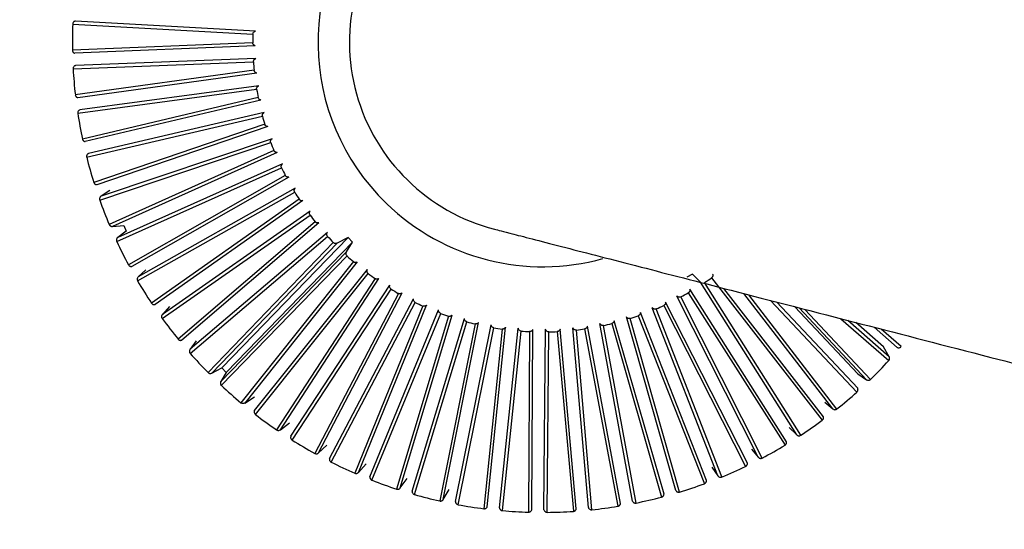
# Model space of a CAD drawing. Header units: millimetres. Extents: x 142 to 1148, y 353 to 845.
# Tile 56 of 139: x 523.389 to 524.917, y 746.898 to 747.689. Entities that reach past the tile are written whole.
import ezdxf

# ---------------------------------------------------------------- set-up
doc = ezdxf.new("R2010")
doc.units = ezdxf.units.MM

msp = doc.modelspace()

# ---------------------------------------------------------------- linework, layer by layer
at = {"color": 7, "linetype": 'Continuous', "lineweight": 25}
for p, q in [((523.7548, 747.6707), (523.4752, 747.6865)), ((523.471, 747.6818), (523.7507, 747.6659)), ((523.7505, 747.6529), (523.4706, 747.6411)), ((523.7541, 747.6481), (523.4742, 747.6364)), ((523.7553, 747.6282), (523.4754, 747.6175)), ((523.4717, 747.6123), (523.7516, 747.6231)), ((523.7526, 747.6101), (523.4751, 747.5718)), ((523.7567, 747.6057), (523.4791, 747.5675)), ((523.4789, 747.5433), (523.7565, 747.5805)), ((523.7597, 747.586), (523.4821, 747.5487)), ((523.7588, 747.5678), (523.4862, 747.5032)), ((523.7632, 747.5638), (523.4906, 747.4993)), ((523.4927, 747.4752), (523.7655, 747.5387)), ((523.7682, 747.5444), (523.4954, 747.4809)), ((523.769, 747.5262), (523.5038, 747.436)), ((523.7738, 747.5226), (523.5085, 747.4325)), ((523.7805, 747.5038), (523.515, 747.4146)), ((523.5129, 747.4087), (523.7784, 747.4978)), ((523.7831, 747.4857), (523.5276, 747.3708)), ((523.7882, 747.4826), (523.5327, 747.3678)), ((523.5393, 747.3445), (523.7952, 747.4584)), ((523.7967, 747.4646), (523.5409, 747.3506)), ((523.801, 747.4468), (523.5576, 747.3081)), ((523.8064, 747.4442), (523.5629, 747.3056)), ((523.8165, 747.4271), (523.5727, 747.2892)), ((523.5289, 747.4232), (523.515, 747.4146)), ((523.5717, 747.283), (523.8156, 747.4208)), ((523.8225, 747.4098), (523.5934, 747.2486)), ((523.8281, 747.4077), (523.5989, 747.2465)), ((523.6099, 747.2249), (523.8395, 747.3853)), ((523.8398, 747.3916), (523.6102, 747.2312)), ((523.5327, 747.3678), (523.5504, 747.3693)), ((523.5504, 747.3693), (523.5538, 747.3604)), ((523.8474, 747.3749), (523.6347, 747.1927)), ((523.8532, 747.3734), (523.6404, 747.1912)), ((523.5538, 747.3604), (523.5409, 747.3506)), ((523.8664, 747.3585), (523.6531, 747.177)), ((523.6533, 747.1707), (523.8667, 747.3522)), ((523.8987, 747.3504), (523.7027, 747.1481)), ((523.8987, 747.3504), (523.8814, 747.3417)), ((523.9052, 747.3434), (523.8987, 747.3504)), ((523.8755, 747.3426), (523.6811, 747.141)), ((523.8814, 747.3417), (523.6869, 747.1401)), ((523.9052, 747.3434), (523.7093, 747.1411)), ((523.896, 747.3281), (523.9052, 747.3434)), ((523.896, 747.3281), (523.7009, 747.1271)), ((523.7017, 747.1209), (523.8969, 747.3218)), ((523.9066, 747.3132), (523.7322, 747.0939)), ((523.9125, 747.3127), (523.7381, 747.0936)), ((523.5847, 747.3002), (523.5727, 747.2892)), ((523.7532, 747.082), (523.9283, 747.3006)), ((523.7546, 747.0759), (523.9298, 747.2944)), ((524.4327, 747.2938), (524.4243, 747.2891)), ((524.4453, 747.2812), (524.4327, 747.2938)), ((524.4624, 747.2879), (524.6343, 747.0668)), ((523.9403, 747.2868), (523.7875, 747.052)), ((523.7934, 747.0522), (523.9463, 747.2869)), ((523.8096, 747.0421), (523.9631, 747.2763)), ((524.5946, 747.0442), (524.4453, 747.2812)), ((524.6009, 747.0435), (524.4517, 747.2805)), ((523.8116, 747.0361), (523.9652, 747.2703)), ((523.9764, 747.2637), (523.8466, 747.0154)), ((523.8525, 747.0162), (523.9823, 747.2644)), ((524.5349, 747.0095), (524.4088, 747.2596)), ((524.5411, 747.0082), (524.415, 747.2584)), ((524.4264, 747.2647), (524.5765, 747.0282)), ((524.5788, 747.0336), (524.4287, 747.2702)), ((523.6211, 747.2433), (523.6102, 747.2312)), ((523.8695, 747.0077), (524.0001, 747.2555)), ((523.8721, 747.002), (524.0027, 747.2497)), ((524.0145, 747.2442), (523.9089, 746.9847)), ((523.9147, 746.986), (524.0203, 747.2454)), ((524.4721, 746.9806), (524.3704, 747.2416)), ((524.3884, 747.245), (524.5153, 746.9953)), ((524.5181, 747.0005), (524.3912, 747.2502)), ((524.6894, 747.1388), (524.5916, 747.2431)), ((523.9324, 746.9792), (524.0389, 747.2382)), ((523.9355, 746.9737), (524.0421, 747.2327)), ((524.0543, 747.2283), (523.9738, 746.96)), ((523.9795, 746.9618), (524.06, 747.2302)), ((524.4069, 746.9578), (524.3304, 747.2273)), ((524.3486, 747.229), (524.4513, 746.9683)), ((524.4546, 746.9733), (524.352, 747.2339)), ((524.4782, 746.9788), (524.3765, 747.2397)), ((523.9978, 746.9568), (524.0791, 747.2248)), ((524.0014, 746.9516), (524.0828, 747.2196)), ((524.0954, 747.2164), (524.0408, 746.9416)), ((524.0462, 746.944), (524.1009, 747.2187)), ((524.065, 746.9407), (524.1205, 747.2152)), ((524.1144, 746.9325), (524.1427, 747.2112)), ((524.3212, 746.9375), (524.2698, 747.2129)), ((524.3398, 746.9414), (524.2893, 747.2169)), ((524.3454, 746.9384), (524.2949, 747.2139)), ((524.3076, 747.2168), (524.385, 746.9476)), ((524.3887, 746.9522), (524.3114, 747.2214)), ((524.4127, 746.9554), (524.3363, 747.2249)), ((524.0691, 746.9358), (524.1246, 747.2104)), ((524.1375, 747.2084), (524.1093, 746.9296)), ((524.1334, 746.931), (524.1625, 747.2096)), ((524.1379, 746.9266), (524.1671, 747.2052)), ((524.1801, 747.2044), (524.1785, 746.9242)), ((524.1834, 746.9276), (524.185, 747.2077)), ((524.2024, 746.9279), (524.205, 747.208)), ((524.2073, 746.9239), (524.2099, 747.204)), ((524.2229, 747.2045), (524.248, 746.9255)), ((524.2525, 746.9293), (524.2275, 747.2083)), ((524.2714, 746.9314), (524.2473, 747.2104)), ((524.2767, 746.9279), (524.2527, 747.2069)), ((524.2655, 747.2086), (524.317, 746.9333)), ((523.6627, 747.1901), (523.6531, 747.177)), ((524.7382, 747.1653), (524.7294, 747.1808)), ((523.6869, 747.1401), (523.7027, 747.1481)), ((523.7093, 747.1411), (523.7009, 747.1271)), ((523.7027, 747.1481), (523.7093, 747.1411)), ((524.6894, 747.1388), (524.7029, 747.1298)), ((523.7381, 747.0936), (523.7531, 747.1031)), ((524.6382, 747.0947), (524.6508, 747.0844)), ((523.7934, 747.0522), (523.8075, 747.063)), ((524.5831, 747.0556), (524.5946, 747.0442)), ((523.8525, 747.0162), (523.8654, 747.0284)), ((524.5245, 747.022), (524.5349, 747.0095)), ((523.9147, 746.986), (523.9264, 746.9993)), ((524.4629, 746.994), (524.4721, 746.9806)), ((523.9795, 746.9618), (523.9899, 746.9762)), ((524.0462, 746.944), (524.0552, 746.9593))]:
    msp.add_line(p, q, dxfattribs=at)
at = {"color": 8, "linetype": 'Continuous', "lineweight": 25}
for p, q in [((524.636, 747.0724), (524.4813, 747.2715)), ((524.6508, 747.0844), (524.5126, 747.2635)), ((524.6571, 747.0843), (524.5205, 747.2614)), ((524.5542, 747.2527), (524.6881, 747.1107)), ((524.6893, 747.1164), (524.5631, 747.2504)), ((524.7029, 747.1298), (524.5985, 747.2413)), ((524.7092, 747.1303), (524.6075, 747.2389)), ((524.6633, 747.2245), (524.7376, 747.1595)), ((524.7382, 747.1653), (524.6738, 747.2218)), ((524.7294, 747.1808), (524.6865, 747.2185)), ((524.7504, 747.1799), (524.715, 747.2112)), ((524.7567, 747.1811), (524.7256, 747.2084))]:
    msp.add_line(p, q, dxfattribs=at)
at = {"color": 7, "linetype": 'Continuous', "lineweight": 25}
for radius, start, end in [(7.5, 347.81244, 224.54504), (4.5, 354.1189, 224.545), (2.1, 44.545, 224.545), (0.3488, 45.9723, 225.9185), (0.3, 75.5182, 255.5463), (0.73, 177.8096, 181.0027), (0.45, 178.4747, 180.1292), (0.73, 183.2641, 186.4572), (0.45, 183.9292, 185.5838), (0.45, 189.3837, 191.0383), (0.73, 188.7187, 191.9118), (0.45, 194.8383, 196.4928), (0.45, 200.2928, 201.9474), (0.73, 194.1732, 197.3663), (0.45, 205.7474, 207.4019), (0.45, 211.2019, 212.8565), (0.73, 199.6278, 202.8209), (0.3488, 225.9185, 285.5512), (0.45, 216.6565, 218.311), (0.45, 222.111, 223.7656), (0.73, 205.0823, 208.2754), (0.45, 227.5656, 229.2201), (0.45, 233.0201, 234.6747), (0.45, 303.9292, 305.5838), (0.73, 210.5369, 213.7299), (0.45, 238.4747, 240.1292), (0.45, 298.4747, 300.1292), (0.45, 243.9292, 245.5838), (0.45, 293.0201, 294.6747), (0.45, 249.3837, 251.0383), (0.45, 287.5656, 289.2201), (0.73, 215.9914, 219.1845), (0.45, 254.8383, 256.4928), (0.45, 282.111, 283.7656), (0.45, 260.2928, 261.9474), (0.45, 265.7474, 267.4019), (0.45, 271.2019, 272.8565), (0.45, 276.6565, 278.311), (0.73, 221.4459, 224.639), (0.73, 314.1732, 317.3663), (0.73, 226.9005, 230.0936), (0.73, 308.7187, 311.9118), (0.73, 232.355, 235.5481), (0.73, 303.2641, 306.4572), (0.73, 237.8096, 241.0027), (0.73, 297.8096, 301.0027), (0.73, 243.2641, 246.4572), (0.73, 292.355, 295.5481), (0.73, 248.7187, 251.9118), (0.73, 286.9005, 290.0936), (0.73, 254.1732, 257.3663), (0.73, 259.6278, 262.8209), (0.73, 281.4459, 284.639), (0.73, 265.0823, 268.2754), (0.73, 270.5369, 273.7299), (0.73, 275.9914, 279.1845)]:
    msp.add_arc((524.2005, 747.6539), radius, start, end, dxfattribs=at)
for points, knots in [([(525.7629, 749.1917), (525.6299, 749.3091), (525.3675, 749.5408), (524.8968, 749.7514), (524.4285, 749.8505), (523.9966, 749.8491), (523.6281, 749.7795), (523.3312, 749.6731), (523.0959, 749.5525), (522.8899, 749.4168), (522.6862, 749.2476), (522.4708, 749.0154), (522.2586, 748.6993), (522.1166, 748.365), (522.0389, 748.0492), (522.0061, 747.781), (522.0075, 747.4957), (522.0485, 747.2005), (522.1324, 746.9045), (522.2603, 746.6184), (522.4266, 746.3496), (522.5678, 746.1938), (522.6381, 746.1161)], [0, 0, 0, 0, 0.077016, 0.151895, 0.221771, 0.284519, 0.338925, 0.384569, 0.421575, 0.453984, 0.491985, 0.5368, 0.591672, 0.657215, 0.694001, 0.73326, 0.77474, 0.818085, 0.862838, 0.908466, 0.954385, 1, 1, 1, 1]), ([(522.9889, 746.4614), (522.9381, 746.5172), (522.8297, 746.6362), (522.6923, 746.8548), (522.5765, 747.1206), (522.5169, 747.3772), (522.4981, 747.603), (522.5036, 747.8509), (522.5655, 748.1739), (522.734, 748.5471), (522.9956, 748.8781), (523.3307, 749.1344), (523.7066, 749.2969), (524.0879, 749.3638), (524.4449, 749.3477), (524.7595, 749.2693), (525.0235, 749.1492), (525.2398, 749.0083), (525.3571, 748.8981), (525.4121, 748.8464)], [0, 0, 0, 0, 0.04242, 0.090412, 0.14449, 0.204951, 0.237611, 0.271801, 0.344211, 0.420948, 0.500046, 0.579144, 0.655881, 0.728291, 0.795049, 0.85551, 0.909588, 0.95758, 1, 1, 1, 1]), ([(527.0912, 747.2172), (526.9349, 747.2575), (526.6237, 747.3379), (526.2107, 747.4446), (525.8639, 747.5341), (525.596, 747.6033), (525.3909, 747.6563), (525.2117, 747.7026), (525.0285, 747.7499), (524.8278, 747.8017), (524.6456, 747.8488), (524.4925, 747.8883), (524.3763, 747.9184), (524.2924, 747.94), (524.2813, 747.9429), (524.2755, 747.9444)], [0, 0, 0, 0, 0.097106, 0.19334, 0.275775, 0.344406, 0.399228, 0.445043, 0.502506, 0.573981, 0.659463, 0.73278, 0.813977, 0.903052, 1, 1, 1, 1]), ([(523.4752, 747.6865), (523.4747, 747.6864), (523.4738, 747.6862), (523.4727, 747.6854), (523.4719, 747.6845), (523.4714, 747.6835), (523.4711, 747.6827), (523.4711, 747.6821), (523.471, 747.6818)], [0, 0, 0, 0, 0.25052, 0.374449, 0.622271, 0.744496, 0.870259, 1, 1, 1, 1]), ([(523.7507, 747.6659), (523.7507, 747.6664), (523.7509, 747.6676), (523.7516, 747.6688), (523.7524, 747.6696), (523.7531, 747.67), (523.7539, 747.6705), (523.7545, 747.6706), (523.7548, 747.6707)], [0, 0, 0, 0, 0.242288, 0.4845355, 0.6049692, 0.7253981, 0.8458225, 1, 1, 1, 1]), ([(523.4706, 747.6411), (523.4707, 747.6406), (523.4708, 747.6398), (523.4713, 747.6387), (523.4717, 747.6381), (523.4723, 747.6375), (523.4731, 747.6369), (523.4738, 747.6366), (523.4742, 747.6364)], [0, 0, 0, 0, 0.264125, 0.394754, 0.525379, 0.655999, 0.786613, 1, 1, 1, 1]), ([(523.7541, 747.6481), (523.7538, 747.6482), (523.7533, 747.6484), (523.7526, 747.6489), (523.7519, 747.6494), (523.7514, 747.65), (523.751, 747.6508), (523.7506, 747.6517), (523.7505, 747.6524), (523.7505, 747.6529)], [0, 0, 0, 0, 0.131831, 0.263666, 0.394792, 0.525148, 0.654808, 0.783916, 1, 1, 1, 1]), ([(523.7516, 747.6231), (523.7516, 747.6236), (523.7516, 747.6248), (523.7522, 747.626), (523.7529, 747.6269), (523.7536, 747.6274), (523.7543, 747.6279), (523.7549, 747.6281), (523.7553, 747.6282)], [0, 0, 0, 0, 0.242288, 0.484535, 0.604969, 0.725398, 0.845823, 1, 1, 1, 1]), ([(523.4754, 747.6175), (523.4749, 747.6173), (523.4741, 747.617), (523.473, 747.616), (523.4723, 747.6151), (523.4717, 747.6138), (523.4717, 747.6129), (523.4717, 747.6123)], [0, 0, 0, 0, 0.2507684, 0.3748195, 0.6228868, 0.7452328, 1, 1, 1, 1]), ([(523.7567, 747.6057), (523.7564, 747.6058), (523.7558, 747.6059), (523.7551, 747.6063), (523.7544, 747.6068), (523.7538, 747.6074), (523.7533, 747.608), (523.7528, 747.6089), (523.7527, 747.6097), (523.7526, 747.6101)], [0, 0, 0, 0, 0.131831, 0.263666, 0.394792, 0.525148, 0.654808, 0.783916, 1, 1, 1, 1]), ([(523.7565, 747.5805), (523.7565, 747.5811), (523.7564, 747.5822), (523.7569, 747.5836), (523.7575, 747.5845), (523.7581, 747.5851), (523.7588, 747.5856), (523.7594, 747.5859), (523.7597, 747.586)], [0, 0, 0, 0, 0.242288, 0.484535, 0.604969, 0.725398, 0.845823, 1, 1, 1, 1]), ([(523.4751, 747.5718), (523.4752, 747.5713), (523.4754, 747.5705), (523.476, 747.5695), (523.4765, 747.5689), (523.4772, 747.5683), (523.478, 747.5678), (523.4787, 747.5676), (523.4791, 747.5675)], [0, 0, 0, 0, 0.264125, 0.394754, 0.525379, 0.655999, 0.786613, 1, 1, 1, 1]), ([(523.7632, 747.5638), (523.763, 747.5638), (523.7624, 747.5639), (523.7616, 747.5642), (523.7609, 747.5646), (523.7602, 747.5651), (523.7597, 747.5657), (523.7591, 747.5666), (523.7589, 747.5673), (523.7588, 747.5678)], [0, 0, 0, 0, 0.131831, 0.263666, 0.394792, 0.525148, 0.654808, 0.783916, 1, 1, 1, 1]), ([(523.4821, 747.5487), (523.4816, 747.5484), (523.4809, 747.5481), (523.4799, 747.5471), (523.4793, 747.5461), (523.4789, 747.5447), (523.4789, 747.5438), (523.4789, 747.5433)], [0, 0, 0, 0, 0.250768, 0.374819, 0.622887, 0.745233, 1, 1, 1, 1]), ([(523.7655, 747.5387), (523.7654, 747.5392), (523.7652, 747.5403), (523.7656, 747.5417), (523.7661, 747.5427), (523.7666, 747.5433), (523.7673, 747.544), (523.7679, 747.5443), (523.7682, 747.5444)], [0, 0, 0, 0, 0.242288, 0.484535, 0.604969, 0.725398, 0.845823, 1, 1, 1, 1]), ([(523.7738, 747.5226), (523.7735, 747.5226), (523.773, 747.5226), (523.7721, 747.5229), (523.7714, 747.5232), (523.7707, 747.5237), (523.7701, 747.5242), (523.7694, 747.525), (523.7692, 747.5257), (523.769, 747.5262)], [0, 0, 0, 0, 0.131831, 0.263666, 0.394792, 0.525148, 0.654808, 0.783916, 1, 1, 1, 1]), ([(523.4862, 747.5032), (523.4864, 747.5027), (523.4866, 747.5019), (523.4873, 747.501), (523.4879, 747.5004), (523.4886, 747.5), (523.4895, 747.4995), (523.4902, 747.4994), (523.4906, 747.4993)], [0, 0, 0, 0, 0.264125, 0.394754, 0.525379, 0.655998, 0.786613, 1, 1, 1, 1]), ([(523.7784, 747.4978), (523.7783, 747.4984), (523.778, 747.4995), (523.7782, 747.5009), (523.7787, 747.5019), (523.7791, 747.5026), (523.7797, 747.5033), (523.7802, 747.5036), (523.7805, 747.5038)], [0, 0, 0, 0, 0.242288, 0.484535, 0.604969, 0.725398, 0.845823, 1, 1, 1, 1]), ([(523.4954, 747.4809), (523.4949, 747.4806), (523.4942, 747.4801), (523.4933, 747.479), (523.4928, 747.478), (523.4925, 747.4766), (523.4926, 747.4757), (523.4927, 747.4752)], [0, 0, 0, 0, 0.250768, 0.374819, 0.622887, 0.745233, 1, 1, 1, 1]), ([(523.7882, 747.4826), (523.7879, 747.4826), (523.7874, 747.4826), (523.7865, 747.4827), (523.7857, 747.483), (523.785, 747.4834), (523.7843, 747.4839), (523.7836, 747.4846), (523.7833, 747.4853), (523.7831, 747.4857)], [0, 0, 0, 0, 0.131831, 0.263666, 0.394792, 0.525148, 0.654808, 0.783916, 1, 1, 1, 1]), ([(523.7952, 747.4584), (523.795, 747.459), (523.7946, 747.46), (523.7947, 747.4614), (523.795, 747.4625), (523.7954, 747.4632), (523.7959, 747.464), (523.7964, 747.4644), (523.7967, 747.4646)], [0, 0, 0, 0, 0.242288, 0.4845355, 0.6049692, 0.7253982, 0.8458226, 1, 1, 1, 1]), ([(523.8064, 747.4442), (523.8061, 747.4442), (523.8055, 747.4441), (523.8047, 747.4442), (523.8039, 747.4444), (523.8031, 747.4447), (523.8024, 747.4451), (523.8016, 747.4458), (523.8012, 747.4464), (523.801, 747.4468)], [0, 0, 0, 0, 0.131831, 0.263666, 0.394792, 0.525148, 0.654808, 0.783916, 1, 1, 1, 1]), ([(523.5038, 747.436), (523.504, 747.4355), (523.5043, 747.4347), (523.5051, 747.4339), (523.5057, 747.4334), (523.5064, 747.433), (523.5074, 747.4326), (523.5081, 747.4326), (523.5085, 747.4325)], [0, 0, 0, 0, 0.264125, 0.394754, 0.525379, 0.655999, 0.786613, 1, 1, 1, 1]), ([(523.8156, 747.4208), (523.8154, 747.4213), (523.8149, 747.4223), (523.8148, 747.4237), (523.8151, 747.4248), (523.8154, 747.4256), (523.8158, 747.4264), (523.8163, 747.4268), (523.8165, 747.4271)], [0, 0, 0, 0, 0.242288, 0.484535, 0.604969, 0.725398, 0.845823, 1, 1, 1, 1]), ([(523.515, 747.4146), (523.5146, 747.4143), (523.5139, 747.4138), (523.5131, 747.4126), (523.5127, 747.4115), (523.5126, 747.4101), (523.5128, 747.4093), (523.5129, 747.4087)], [0, 0, 0, 0, 0.250768, 0.374819, 0.622887, 0.745233, 1, 1, 1, 1]), ([(523.8281, 747.4077), (523.8278, 747.4076), (523.8273, 747.4075), (523.8264, 747.4075), (523.8256, 747.4076), (523.8248, 747.4078), (523.824, 747.4082), (523.8232, 747.4088), (523.8228, 747.4094), (523.8225, 747.4098)], [0, 0, 0, 0, 0.131831, 0.263666, 0.394792, 0.525148, 0.654808, 0.783916, 1, 1, 1, 1]), ([(523.8395, 747.3853), (523.8392, 747.3857), (523.8386, 747.3867), (523.8385, 747.3881), (523.8386, 747.3892), (523.8388, 747.39), (523.8392, 747.3908), (523.8396, 747.3913), (523.8398, 747.3916)], [0, 0, 0, 0, 0.242288, 0.4845355, 0.6049692, 0.7253981, 0.8458225, 1, 1, 1, 1]), ([(523.5276, 747.3708), (523.5278, 747.3705), (523.528, 747.37), (523.5285, 747.3694), (523.5291, 747.3688), (523.5298, 747.3684), (523.5305, 747.368), (523.5315, 747.3677), (523.5323, 747.3678), (523.5327, 747.3678)], [0, 0, 0, 0, 0.130513, 0.260922, 0.391328, 0.521729, 0.652126, 0.782518, 1, 1, 1, 1]), ([(523.8532, 747.3734), (523.8529, 747.3733), (523.8524, 747.3731), (523.8515, 747.373), (523.8507, 747.3731), (523.8499, 747.3732), (523.8491, 747.3736), (523.8482, 747.3741), (523.8477, 747.3746), (523.8474, 747.3749)], [0, 0, 0, 0, 0.131831, 0.263666, 0.394792, 0.525148, 0.654808, 0.783916, 1, 1, 1, 1]), ([(523.5409, 747.3506), (523.5405, 747.3502), (523.5398, 747.3496), (523.5392, 747.3484), (523.5389, 747.3472), (523.5389, 747.3461), (523.539, 747.3453), (523.5392, 747.3447), (523.5393, 747.3445)], [0, 0, 0, 0, 0.25052, 0.374449, 0.622271, 0.744496, 0.870259, 1, 1, 1, 1]), ([(523.8667, 747.3522), (523.8663, 747.3526), (523.8657, 747.3535), (523.8654, 747.3549), (523.8654, 747.356), (523.8655, 747.3568), (523.8659, 747.3577), (523.8662, 747.3582), (523.8664, 747.3585)], [0, 0, 0, 0, 0.242288, 0.484535, 0.604969, 0.725398, 0.845823, 1, 1, 1, 1]), ([(524.1255, 747.3634), (524.1313, 747.362), (524.1424, 747.3591), (524.2262, 747.3374), (524.3424, 747.3074), (524.4955, 747.2679), (524.6778, 747.2208), (524.8784, 747.169), (525.0617, 747.1216), (525.2409, 747.0754), (525.446, 747.0224), (525.7138, 746.9532), (526.0607, 746.8636), (526.4737, 746.757), (526.7849, 746.6766), (526.9412, 746.6362)], [0, 0, 0, 0, 0.096948, 0.1860228, 0.2672197, 0.3405373, 0.4260189, 0.4974936, 0.5549573, 0.6007715, 0.6555938, 0.724225, 0.8066603, 0.9028941, 1, 1, 1, 1]), ([(523.8814, 747.3417), (523.8811, 747.3416), (523.8806, 747.3413), (523.8798, 747.3411), (523.879, 747.3411), (523.8781, 747.3412), (523.8773, 747.3414), (523.8764, 747.3418), (523.8759, 747.3423), (523.8755, 747.3426)], [0, 0, 0, 0, 0.131831, 0.263666, 0.394792, 0.525148, 0.654808, 0.783916, 1, 1, 1, 1]), ([(523.8969, 747.3218), (523.8965, 747.3222), (523.8957, 747.323), (523.8953, 747.3244), (523.8952, 747.3255), (523.8953, 747.3263), (523.8955, 747.3272), (523.8958, 747.3278), (523.896, 747.3281)], [0, 0, 0, 0, 0.242288, 0.484535, 0.604969, 0.725398, 0.845822, 1, 1, 1, 1]), ([(523.5576, 747.3081), (523.5579, 747.3076), (523.5584, 747.3069), (523.5593, 747.3063), (523.56, 747.3059), (523.5608, 747.3056), (523.5618, 747.3054), (523.5625, 747.3055), (523.5629, 747.3056)], [0, 0, 0, 0, 0.264125, 0.394754, 0.525379, 0.655999, 0.786613, 1, 1, 1, 1]), ([(523.9066, 747.3132), (523.907, 747.3128), (523.9077, 747.3124), (523.9088, 747.312), (523.9096, 747.3119), (523.9104, 747.312), (523.9114, 747.3122), (523.9121, 747.3125), (523.9125, 747.3127)], [0, 0, 0, 0, 0.260969, 0.390038, 0.519103, 0.648163, 0.777219, 1, 1, 1, 1]), ([(523.5727, 747.2892), (523.5723, 747.2888), (523.5717, 747.2882), (523.5712, 747.2869), (523.571, 747.2857), (523.5711, 747.2843), (523.5715, 747.2835), (523.5717, 747.283)], [0, 0, 0, 0, 0.250768, 0.374819, 0.622887, 0.745233, 1, 1, 1, 1]), ([(523.9298, 747.2944), (523.9294, 747.2948), (523.9286, 747.2956), (523.928, 747.2969), (523.9278, 747.298), (523.9278, 747.2988), (523.928, 747.2997), (523.9282, 747.3003), (523.9283, 747.3006)], [0, 0, 0, 0, 0.242288, 0.484535, 0.604969, 0.725398, 0.845823, 1, 1, 1, 1]), ([(524.4642, 747.2936), (524.4642, 747.2934), (524.4644, 747.2928), (524.4644, 747.292), (524.4644, 747.2911), (524.4642, 747.2903), (524.4638, 747.2896), (524.4633, 747.2887), (524.4627, 747.2882), (524.4624, 747.2879)], [0, 0, 0, 0, 0.131831, 0.263666, 0.394792, 0.525148, 0.654808, 0.783916, 1, 1, 1, 1]), ([(523.9463, 747.2869), (523.946, 747.2868), (523.9456, 747.2864), (523.9448, 747.2861), (523.944, 747.2859), (523.9431, 747.2858), (523.9423, 747.2859), (523.9413, 747.2862), (523.9407, 747.2865), (523.9403, 747.2868)], [0, 0, 0, 0, 0.131831, 0.263666, 0.394792, 0.525148, 0.654808, 0.783916, 1, 1, 1, 1]), ([(523.9652, 747.2703), (523.9648, 747.2707), (523.9639, 747.2713), (523.9632, 747.2726), (523.9629, 747.2737), (523.9628, 747.2745), (523.9629, 747.2754), (523.963, 747.276), (523.9631, 747.2763)], [0, 0, 0, 0, 0.242288, 0.484535, 0.604969, 0.725398, 0.845823, 1, 1, 1, 1]), ([(523.9823, 747.2644), (523.9821, 747.2642), (523.9817, 747.2639), (523.9809, 747.2635), (523.9801, 747.2632), (523.9793, 747.263), (523.9785, 747.263), (523.9775, 747.2632), (523.9768, 747.2635), (523.9764, 747.2637)], [0, 0, 0, 0, 0.131831, 0.263666, 0.394792, 0.525148, 0.654808, 0.783916, 1, 1, 1, 1]), ([(524.415, 747.2584), (524.4145, 747.2581), (524.4135, 747.2577), (524.4121, 747.2577), (524.411, 747.258), (524.4102, 747.2584), (524.4095, 747.2589), (524.4091, 747.2593), (524.4088, 747.2596)], [0, 0, 0, 0, 0.242288, 0.484535, 0.604969, 0.725398, 0.845823, 1, 1, 1, 1]), ([(524.4287, 747.2702), (524.4288, 747.2699), (524.4289, 747.2694), (524.4288, 747.2685), (524.4287, 747.2677), (524.4284, 747.2669), (524.428, 747.2662), (524.4274, 747.2654), (524.4268, 747.265), (524.4264, 747.2647)], [0, 0, 0, 0, 0.131831, 0.263666, 0.394792, 0.525148, 0.654808, 0.783916, 1, 1, 1, 1]), ([(523.5934, 747.2486), (523.5935, 747.2483), (523.5939, 747.2479), (523.5945, 747.2473), (523.5952, 747.2469), (523.596, 747.2466), (523.5968, 747.2464), (523.5978, 747.2463), (523.5985, 747.2465), (523.5989, 747.2465)], [0, 0, 0, 0, 0.130513, 0.260922, 0.391328, 0.521729, 0.652126, 0.782518, 1, 1, 1, 1]), ([(524.0027, 747.2497), (524.0023, 747.25), (524.0013, 747.2506), (524.0005, 747.2518), (524.0001, 747.2528), (524, 747.2536), (523.9999, 747.2545), (524, 747.2551), (524.0001, 747.2555)], [0, 0, 0, 0, 0.242288, 0.484535, 0.604969, 0.725398, 0.845823, 1, 1, 1, 1]), ([(524.0203, 747.2454), (524.0201, 747.2452), (524.0197, 747.2448), (524.019, 747.2444), (524.0183, 747.244), (524.0175, 747.2438), (524.0166, 747.2437), (524.0156, 747.2438), (524.0149, 747.244), (524.0145, 747.2442)], [0, 0, 0, 0, 0.131831, 0.263666, 0.394792, 0.525148, 0.654808, 0.783916, 1, 1, 1, 1]), ([(524.3765, 747.2397), (524.3759, 747.2396), (524.3749, 747.2392), (524.3735, 747.2394), (524.3724, 747.2398), (524.3717, 747.2402), (524.371, 747.2408), (524.3706, 747.2413), (524.3704, 747.2416)], [0, 0, 0, 0, 0.242288, 0.484535, 0.604969, 0.725398, 0.845823, 1, 1, 1, 1]), ([(524.3912, 747.2502), (524.3912, 747.25), (524.3913, 747.2494), (524.3912, 747.2486), (524.391, 747.2478), (524.3906, 747.247), (524.3901, 747.2463), (524.3894, 747.2456), (524.3888, 747.2452), (524.3884, 747.245)], [0, 0, 0, 0, 0.131831, 0.263666, 0.394792, 0.525148, 0.654808, 0.783916, 1, 1, 1, 1]), ([(523.6102, 747.2312), (523.6099, 747.2308), (523.6094, 747.2301), (523.6089, 747.2287), (523.6089, 747.2276), (523.6091, 747.2262), (523.6096, 747.2254), (523.6099, 747.2249)], [0, 0, 0, 0, 0.2507684, 0.3748195, 0.6228868, 0.7452328, 1, 1, 1, 1]), ([(524.0421, 747.2327), (524.0415, 747.233), (524.0405, 747.2335), (524.0396, 747.2346), (524.0392, 747.2356), (524.0389, 747.2364), (524.0388, 747.2373), (524.0389, 747.2379), (524.0389, 747.2382)], [0, 0, 0, 0, 0.242288, 0.484535, 0.604969, 0.725398, 0.845823, 1, 1, 1, 1]), ([(524.06, 747.2302), (524.0598, 747.2299), (524.0594, 747.2295), (524.0588, 747.229), (524.0581, 747.2285), (524.0573, 747.2282), (524.0565, 747.2281), (524.0554, 747.228), (524.0547, 747.2282), (524.0543, 747.2283)], [0, 0, 0, 0, 0.131831, 0.263666, 0.394792, 0.525148, 0.654808, 0.783916, 1, 1, 1, 1]), ([(524.3363, 747.2249), (524.3358, 747.2248), (524.3347, 747.2245), (524.3333, 747.2249), (524.3323, 747.2253), (524.3316, 747.2258), (524.3309, 747.2264), (524.3306, 747.227), (524.3304, 747.2273)], [0, 0, 0, 0, 0.242288, 0.484535, 0.604969, 0.725398, 0.845823, 1, 1, 1, 1]), ([(524.352, 747.2339), (524.352, 747.2337), (524.352, 747.2331), (524.3518, 747.2323), (524.3515, 747.2315), (524.3511, 747.2308), (524.3505, 747.2301), (524.3497, 747.2295), (524.3491, 747.2292), (524.3486, 747.229)], [0, 0, 0, 0, 0.131831, 0.263666, 0.394792, 0.525148, 0.654808, 0.783916, 1, 1, 1, 1]), ([(524.0828, 747.2196), (524.0823, 747.2198), (524.0812, 747.2202), (524.0802, 747.2212), (524.0796, 747.2221), (524.0793, 747.2229), (524.0791, 747.2238), (524.0791, 747.2244), (524.0791, 747.2248)], [0, 0, 0, 0, 0.242288, 0.484535, 0.604969, 0.725398, 0.845823, 1, 1, 1, 1]), ([(524.1009, 747.2187), (524.1007, 747.2185), (524.1004, 747.218), (524.0998, 747.2174), (524.0991, 747.2169), (524.0984, 747.2166), (524.0976, 747.2163), (524.0966, 747.2162), (524.0959, 747.2163), (524.0954, 747.2164)], [0, 0, 0, 0, 0.131831, 0.263666, 0.394792, 0.525148, 0.654808, 0.783916, 1, 1, 1, 1]), ([(524.1246, 747.2104), (524.1241, 747.2105), (524.123, 747.2108), (524.1219, 747.2117), (524.1212, 747.2126), (524.1209, 747.2133), (524.1206, 747.2142), (524.1205, 747.2148), (524.1205, 747.2152)], [0, 0, 0, 0, 0.242288, 0.4845355, 0.6049692, 0.7253982, 0.8458226, 1, 1, 1, 1]), ([(524.1427, 747.2112), (524.1426, 747.211), (524.1423, 747.2105), (524.1418, 747.2098), (524.1411, 747.2093), (524.1404, 747.2088), (524.1397, 747.2085), (524.1387, 747.2083), (524.1379, 747.2083), (524.1375, 747.2084)], [0, 0, 0, 0, 0.131831, 0.263666, 0.394792, 0.525148, 0.654808, 0.783916, 1, 1, 1, 1]), ([(524.2698, 747.2129), (524.2697, 747.2126), (524.2696, 747.212), (524.2693, 747.2113), (524.2688, 747.2106), (524.2683, 747.2099), (524.2676, 747.2094), (524.2667, 747.2089), (524.266, 747.2087), (524.2655, 747.2086)], [0, 0, 0, 0, 0.131831, 0.263666, 0.394792, 0.525148, 0.654808, 0.783916, 1, 1, 1, 1]), ([(524.2949, 747.2139), (524.2944, 747.2139), (524.2932, 747.2137), (524.2919, 747.2142), (524.2909, 747.2148), (524.2903, 747.2153), (524.2897, 747.216), (524.2894, 747.2165), (524.2893, 747.2169)], [0, 0, 0, 0, 0.242288, 0.484535, 0.604969, 0.725398, 0.845823, 1, 1, 1, 1]), ([(524.3114, 747.2214), (524.3113, 747.2212), (524.3113, 747.2206), (524.311, 747.2198), (524.3106, 747.2191), (524.3101, 747.2184), (524.3095, 747.2178), (524.3087, 747.2172), (524.308, 747.217), (524.3076, 747.2168)], [0, 0, 0, 0, 0.131831, 0.263666, 0.394792, 0.525148, 0.654808, 0.783916, 1, 1, 1, 1]), ([(524.1671, 747.2052), (524.1666, 747.2052), (524.1655, 747.2054), (524.1643, 747.2062), (524.1635, 747.2071), (524.1631, 747.2078), (524.1627, 747.2086), (524.1626, 747.2092), (524.1625, 747.2096)], [0, 0, 0, 0, 0.242288, 0.484535, 0.604969, 0.725398, 0.845823, 1, 1, 1, 1]), ([(524.185, 747.2077), (524.1849, 747.2075), (524.1847, 747.2069), (524.1842, 747.2062), (524.1837, 747.2056), (524.183, 747.2051), (524.1823, 747.2047), (524.1813, 747.2044), (524.1806, 747.2044), (524.1801, 747.2044)], [0, 0, 0, 0, 0.131831, 0.263666, 0.394792, 0.525148, 0.654808, 0.783916, 1, 1, 1, 1]), ([(524.2099, 747.204), (524.2094, 747.2041), (524.2083, 747.2041), (524.207, 747.2048), (524.2062, 747.2056), (524.2057, 747.2062), (524.2052, 747.207), (524.2051, 747.2076), (524.205, 747.208)], [0, 0, 0, 0, 0.242288, 0.484535, 0.604969, 0.725398, 0.845823, 1, 1, 1, 1]), ([(524.2275, 747.2083), (524.2274, 747.208), (524.2273, 747.2075), (524.2269, 747.2067), (524.2264, 747.2061), (524.2257, 747.2055), (524.225, 747.205), (524.2241, 747.2046), (524.2234, 747.2045), (524.2229, 747.2045)], [0, 0, 0, 0, 0.131831, 0.263666, 0.394792, 0.525148, 0.654808, 0.783916, 1, 1, 1, 1]), ([(524.2527, 747.2069), (524.2521, 747.2069), (524.251, 747.2069), (524.2497, 747.2075), (524.2488, 747.2081), (524.2482, 747.2087), (524.2477, 747.2095), (524.2475, 747.2101), (524.2473, 747.2104)], [0, 0, 0, 0, 0.242288, 0.484535, 0.604969, 0.725398, 0.845823, 1, 1, 1, 1]), ([(523.6347, 747.1927), (523.6348, 747.1925), (523.6352, 747.1921), (523.6359, 747.1916), (523.6366, 747.1912), (523.6374, 747.191), (523.6382, 747.1908), (523.6392, 747.1909), (523.6399, 747.1911), (523.6404, 747.1912)], [0, 0, 0, 0, 0.130513, 0.260922, 0.391328, 0.521729, 0.652126, 0.782518, 1, 1, 1, 1]), ([(524.7504, 747.1799), (524.751, 747.1797), (524.7518, 747.1794), (524.7532, 747.1793), (524.7543, 747.1795), (524.7553, 747.1799), (524.7561, 747.1804), (524.7564, 747.1808), (524.7567, 747.1811)], [0, 0, 0, 0, 0.25052, 0.374449, 0.622271, 0.744496, 0.870259, 1, 1, 1, 1]), ([(523.6531, 747.177), (523.6528, 747.1765), (523.6523, 747.1758), (523.652, 747.1744), (523.6521, 747.1733), (523.6525, 747.1719), (523.653, 747.1712), (523.6533, 747.1707)], [0, 0, 0, 0, 0.250768, 0.374819, 0.622887, 0.745233, 1, 1, 1, 1]), ([(524.7376, 747.1595), (524.7379, 747.1599), (524.7384, 747.1606), (524.7387, 747.1617), (524.7389, 747.1625), (524.7389, 747.1633), (524.7387, 747.1643), (524.7384, 747.1649), (524.7382, 747.1653)], [0, 0, 0, 0, 0.264125, 0.394754, 0.525379, 0.655999, 0.786613, 1, 1, 1, 1]), ([(523.6811, 747.141), (523.6815, 747.1406), (523.6821, 747.1401), (523.6832, 747.1397), (523.684, 747.1395), (523.6848, 747.1395), (523.6858, 747.1396), (523.6865, 747.1399), (523.6869, 747.1401)], [0, 0, 0, 0, 0.264125, 0.394754, 0.525379, 0.655998, 0.786613, 1, 1, 1, 1]), ([(523.7009, 747.1271), (523.7006, 747.1266), (523.7003, 747.1259), (523.7001, 747.1244), (523.7002, 747.1233), (523.7008, 747.122), (523.7013, 747.1213), (523.7017, 747.1209)], [0, 0, 0, 0, 0.250768, 0.374819, 0.622887, 0.745233, 1, 1, 1, 1]), ([(524.7029, 747.1298), (524.7034, 747.1295), (524.7042, 747.1291), (524.7056, 747.1289), (524.7067, 747.129), (524.7081, 747.1294), (524.7087, 747.13), (524.7092, 747.1303)], [0, 0, 0, 0, 0.250768, 0.37482, 0.622887, 0.745233, 1, 1, 1, 1]), ([(524.6881, 747.1107), (524.6885, 747.1111), (524.6891, 747.1117), (524.6895, 747.1127), (524.6897, 747.1135), (524.6898, 747.1143), (524.6897, 747.1153), (524.6895, 747.116), (524.6893, 747.1164)], [0, 0, 0, 0, 0.264125, 0.394754, 0.525379, 0.655998, 0.786613, 1, 1, 1, 1]), ([(523.7381, 747.0936), (523.7378, 747.0934), (523.7373, 747.0932), (523.7365, 747.0929), (523.7357, 747.0928), (523.7349, 747.0928), (523.7341, 747.0929), (523.7331, 747.0933), (523.7325, 747.0937), (523.7322, 747.0939)], [0, 0, 0, 0, 0.13339, 0.266784, 0.399461, 0.53136, 0.662555, 0.793193, 1, 1, 1, 1]), ([(523.7532, 747.082), (523.753, 747.0815), (523.7527, 747.0807), (523.7527, 747.0793), (523.7529, 747.0782), (523.7536, 747.0769), (523.7542, 747.0763), (523.7546, 747.0759)], [0, 0, 0, 0, 0.250768, 0.374819, 0.622887, 0.745233, 1, 1, 1, 1]), ([(524.6508, 747.0844), (524.6513, 747.0841), (524.652, 747.0836), (524.6534, 747.0833), (524.6545, 747.0832), (524.6556, 747.0835), (524.6564, 747.0838), (524.6569, 747.0842), (524.6571, 747.0843)], [0, 0, 0, 0, 0.25052, 0.374449, 0.622271, 0.744496, 0.870259, 1, 1, 1, 1]), ([(524.6343, 747.0668), (524.6347, 747.0671), (524.6353, 747.0677), (524.6359, 747.0687), (524.6361, 747.0695), (524.6363, 747.0703), (524.6363, 747.0713), (524.6361, 747.072), (524.636, 747.0724)], [0, 0, 0, 0, 0.264125, 0.394754, 0.525379, 0.655999, 0.786613, 1, 1, 1, 1]), ([(523.7875, 747.052), (523.7878, 747.0518), (523.7882, 747.0515), (523.789, 747.0512), (523.7898, 747.0511), (523.7906, 747.0511), (523.7915, 747.0512), (523.7924, 747.0515), (523.793, 747.0519), (523.7934, 747.0522)], [0, 0, 0, 0, 0.130513, 0.260922, 0.391328, 0.521729, 0.652126, 0.782518, 1, 1, 1, 1]), ([(524.5946, 747.0442), (524.5951, 747.0438), (524.5957, 747.0433), (524.5971, 747.0428), (524.5982, 747.0427), (524.5996, 747.0429), (524.6004, 747.0433), (524.6009, 747.0435)], [0, 0, 0, 0, 0.250768, 0.374819, 0.622887, 0.745233, 1, 1, 1, 1]), ([(523.8096, 747.0421), (523.8094, 747.0416), (523.8092, 747.0407), (523.8093, 747.0393), (523.8097, 747.0382), (523.8103, 747.0373), (523.8109, 747.0366), (523.8114, 747.0363), (523.8116, 747.0361)], [0, 0, 0, 0, 0.25052, 0.374449, 0.622271, 0.744496, 0.870259, 1, 1, 1, 1]), ([(524.5765, 747.0282), (524.5767, 747.0284), (524.5772, 747.0287), (524.5778, 747.0293), (524.5782, 747.0299), (524.5786, 747.0307), (524.5788, 747.0315), (524.579, 747.0325), (524.5789, 747.0332), (524.5788, 747.0336)], [0, 0, 0, 0, 0.130513, 0.260922, 0.391328, 0.521729, 0.652126, 0.782518, 1, 1, 1, 1]), ([(523.8466, 747.0154), (523.8469, 747.0153), (523.8474, 747.0151), (523.8482, 747.0149), (523.849, 747.0148), (523.8498, 747.0148), (523.8506, 747.015), (523.8515, 747.0154), (523.8521, 747.0159), (523.8525, 747.0162)], [0, 0, 0, 0, 0.130513, 0.260922, 0.391328, 0.521729, 0.652126, 0.782518, 1, 1, 1, 1]), ([(523.8695, 747.0077), (523.8694, 747.0072), (523.8693, 747.0063), (523.8695, 747.0049), (523.87, 747.0039), (523.8707, 747.003), (523.8713, 747.0024), (523.8718, 747.0021), (523.8721, 747.002)], [0, 0, 0, 0, 0.25052, 0.374449, 0.622271, 0.744496, 0.870259, 1, 1, 1, 1]), ([(524.5153, 746.9953), (524.5158, 746.9956), (524.5165, 746.996), (524.5172, 746.9969), (524.5177, 746.9976), (524.518, 746.9983), (524.5182, 746.9993), (524.5181, 747), (524.5181, 747.0005)], [0, 0, 0, 0, 0.264125, 0.394754, 0.525379, 0.655998, 0.786613, 1, 1, 1, 1]), ([(524.5349, 747.0095), (524.5353, 747.0091), (524.5359, 747.0085), (524.5372, 747.0079), (524.5383, 747.0076), (524.5394, 747.0077), (524.5403, 747.0079), (524.5408, 747.0081), (524.5411, 747.0082)], [0, 0, 0, 0, 0.25052, 0.374449, 0.622271, 0.744496, 0.870259, 1, 1, 1, 1]), ([(523.9089, 746.9847), (523.9094, 746.9845), (523.9102, 746.9842), (523.9114, 746.9843), (523.9122, 746.9844), (523.9129, 746.9847), (523.9138, 746.9852), (523.9143, 746.9857), (523.9147, 746.986)], [0, 0, 0, 0, 0.264125, 0.394754, 0.525379, 0.655999, 0.786613, 1, 1, 1, 1]), ([(523.9324, 746.9792), (523.9324, 746.9786), (523.9323, 746.9778), (523.9327, 746.9764), (523.9333, 746.9754), (523.9341, 746.9746), (523.9347, 746.9741), (523.9353, 746.9738), (523.9355, 746.9737)], [0, 0, 0, 0, 0.2505204, 0.3744488, 0.6222707, 0.7444957, 0.8702595, 1, 1, 1, 1]), ([(524.4513, 746.9683), (524.4518, 746.9686), (524.4526, 746.9689), (524.4533, 746.9697), (524.4538, 746.9704), (524.4542, 746.9711), (524.4545, 746.9721), (524.4545, 746.9728), (524.4546, 746.9733)], [0, 0, 0, 0, 0.264125, 0.394754, 0.525379, 0.655999, 0.786613, 1, 1, 1, 1]), ([(524.4721, 746.9806), (524.4725, 746.9802), (524.473, 746.9795), (524.4742, 746.9788), (524.4753, 746.9784), (524.4768, 746.9784), (524.4776, 746.9786), (524.4782, 746.9788)], [0, 0, 0, 0, 0.250768, 0.374819, 0.622887, 0.745233, 1, 1, 1, 1]), ([(523.9738, 746.96), (523.9744, 746.9599), (523.9752, 746.9597), (523.9763, 746.9598), (523.9771, 746.96), (523.9779, 746.9604), (523.9787, 746.9609), (523.9792, 746.9615), (523.9795, 746.9618)], [0, 0, 0, 0, 0.264125, 0.394754, 0.525379, 0.655999, 0.786613, 1, 1, 1, 1]), ([(523.9978, 746.9568), (523.9978, 746.9562), (523.9978, 746.9553), (523.9983, 746.954), (523.999, 746.9531), (523.9998, 746.9523), (524.0006, 746.9519), (524.0011, 746.9517), (524.0014, 746.9516)], [0, 0, 0, 0, 0.25052, 0.374449, 0.622271, 0.744496, 0.870259, 1, 1, 1, 1]), ([(524.385, 746.9476), (524.3853, 746.9477), (524.3858, 746.9479), (524.3865, 746.9483), (524.3871, 746.9488), (524.3877, 746.9494), (524.3881, 746.9501), (524.3886, 746.951), (524.3886, 746.9517), (524.3887, 746.9522)], [0, 0, 0, 0, 0.130513, 0.260922, 0.391328, 0.521729, 0.652126, 0.782518, 1, 1, 1, 1]), ([(524.4069, 746.9578), (524.4072, 746.9574), (524.4077, 746.9567), (524.4088, 746.9558), (524.4099, 746.9554), (524.4113, 746.9552), (524.4121, 746.9553), (524.4127, 746.9554)], [0, 0, 0, 0, 0.250768, 0.37482, 0.622887, 0.745233, 1, 1, 1, 1]), ([(524.0408, 746.9416), (524.0411, 746.9415), (524.0416, 746.9414), (524.0425, 746.9415), (524.0433, 746.9416), (524.0441, 746.9419), (524.0448, 746.9423), (524.0456, 746.943), (524.046, 746.9436), (524.0462, 746.944)], [0, 0, 0, 0, 0.130513, 0.260922, 0.391328, 0.521729, 0.652126, 0.782518, 1, 1, 1, 1]), ([(524.065, 746.9407), (524.0651, 746.9401), (524.0652, 746.9392), (524.0658, 746.938), (524.0665, 746.9371), (524.0677, 746.9362), (524.0685, 746.936), (524.0691, 746.9358)], [0, 0, 0, 0, 0.250768, 0.37482, 0.622887, 0.745233, 1, 1, 1, 1]), ([(524.317, 746.9333), (524.3176, 746.9334), (524.3184, 746.9336), (524.3193, 746.9342), (524.3199, 746.9348), (524.3204, 746.9355), (524.3209, 746.9363), (524.3211, 746.937), (524.3212, 746.9375)], [0, 0, 0, 0, 0.264125, 0.394754, 0.525379, 0.655999, 0.786613, 1, 1, 1, 1]), ([(524.3398, 746.9414), (524.3401, 746.9409), (524.3405, 746.9401), (524.3415, 746.9392), (524.3425, 746.9386), (524.3439, 746.9383), (524.3448, 746.9384), (524.3454, 746.9384)], [0, 0, 0, 0, 0.2507684, 0.3748195, 0.6228868, 0.7452328, 1, 1, 1, 1]), ([(524.1093, 746.9296), (524.1095, 746.9296), (524.1101, 746.9296), (524.1109, 746.9297), (524.1117, 746.9299), (524.1124, 746.9303), (524.1131, 746.9308), (524.1138, 746.9315), (524.1142, 746.9321), (524.1144, 746.9325)], [0, 0, 0, 0, 0.130513, 0.260922, 0.391328, 0.521729, 0.652126, 0.782518, 1, 1, 1, 1]), ([(524.1334, 746.931), (524.1335, 746.9304), (524.1337, 746.9296), (524.1345, 746.9284), (524.1353, 746.9276), (524.1362, 746.927), (524.1371, 746.9267), (524.1376, 746.9266), (524.1379, 746.9266)], [0, 0, 0, 0, 0.25052, 0.374449, 0.622271, 0.744496, 0.870259, 1, 1, 1, 1]), ([(524.1785, 746.9242), (524.1791, 746.9243), (524.1799, 746.9243), (524.1809, 746.9248), (524.1817, 746.9252), (524.1823, 746.9258), (524.1829, 746.9265), (524.1832, 746.9272), (524.1834, 746.9276)], [0, 0, 0, 0, 0.264125, 0.394754, 0.525379, 0.655999, 0.786613, 1, 1, 1, 1]), ([(524.2024, 746.9279), (524.2026, 746.9273), (524.2029, 746.9265), (524.2037, 746.9254), (524.2046, 746.9247), (524.2056, 746.9242), (524.2065, 746.924), (524.207, 746.924), (524.2073, 746.9239)], [0, 0, 0, 0, 0.25052, 0.374449, 0.622271, 0.744496, 0.870259, 1, 1, 1, 1]), ([(524.248, 746.9255), (524.2483, 746.9255), (524.2488, 746.9256), (524.2496, 746.9258), (524.2503, 746.9262), (524.251, 746.9267), (524.2516, 746.9273), (524.2521, 746.9281), (524.2524, 746.9288), (524.2525, 746.9293)], [0, 0, 0, 0, 0.130513, 0.260922, 0.391328, 0.521729, 0.652126, 0.782518, 1, 1, 1, 1]), ([(524.2714, 746.9314), (524.2716, 746.9308), (524.272, 746.93), (524.273, 746.929), (524.2739, 746.9284), (524.275, 746.928), (524.2758, 746.9279), (524.2764, 746.9279), (524.2767, 746.9279)], [0, 0, 0, 0, 0.25052, 0.374449, 0.622271, 0.744496, 0.870259, 1, 1, 1, 1])]:
    msp.add_open_spline(points, degree=3, knots=knots, dxfattribs=at)
at = {"color": 8, "linetype": 'Continuous', "lineweight": 25}
msp.add_open_spline([(525.7335, 746.9481), (525.7091, 746.8888), (525.6309, 746.6991), (525.4021, 746.4312), (525.0711, 746.173), (524.6941, 746.011), (524.3132, 745.944), (523.9561, 745.9601), (523.6415, 746.0386), (523.3775, 746.1586), (523.1612, 746.2995), (523.0439, 746.4097), (522.9889, 746.4614)], degree=3, knots=[0, 0, 0, 0, 0.058543, 0.187146, 0.315748, 0.440511, 0.558239, 0.666779, 0.76508, 0.853002, 0.931031, 1, 1, 1, 1], dxfattribs=at)

doc.saveas('drawing.dxf')
